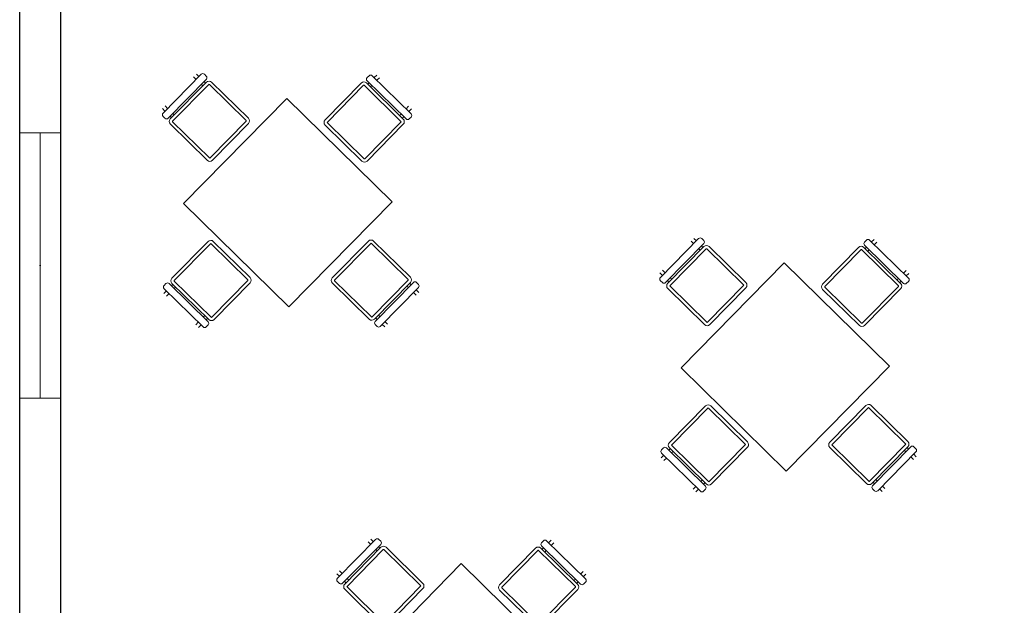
# Model space of a CAD drawing. Header units: millimetres. Extents: x 0 to 11.7, y 0 to 17.
# Tile 14 of 31: x 0 to 6.7, y 6.5 to 10.5. Entities that reach past the tile are written whole.
import ezdxf

# ---------------------------------------------------------------- set-up
doc = ezdxf.new("R2010")
doc.units = ezdxf.units.MM
doc.layers.add('_cerramiento', color=251, linetype='Continuous', lineweight=25)
doc.layers.add('_ventanas', color=132, linetype='Continuous', lineweight=5)
doc.layers.add('_mobiliario', color=7, linetype='Continuous', lineweight=5, true_color=0x9e9e9e)

# ---------------------------------------------------------------- blocks, each defined once
blk = doc.blocks.new('A$C0C4F6EFF')
at = {"color": 0, "linetype": 'ByBlock'}
for p, q in [((0, 0.0125), (0, -0.0125)), ((0.0261, -0.0125), (0.0261, 0.0125)), ((0.3033, 0.0125), (0.3033, -0.0125)), ((0.3294, -0.0125), (0.3294, 0.0125)), ((0, -0.0611), (0, -0.0753)), ((0.0261, -0.0753), (0.0261, -0.0611)), ((0.3033, -0.0611), (0.3033, -0.0753)), ((0.3294, -0.0753), (0.3294, -0.0611)), ((0.3415, -0.0974), (-0.0085, -0.0974)), ((0.3444, -0.4503), (0.3444, -0.1003))]:
    blk.add_line(p, q, dxfattribs=at)
for points in [[(0.3484, -0.0125), (-0.0219, -0.0125, 0.414214), (-0.0369, -0.0275), (-0.0369, -0.0461, 0.414214), (-0.0219, -0.0611), (0.3484, -0.0611, 0.414214), (0.3634, -0.0461), (0.3634, -0.0275, 0.414214)], [(0.3415, -0.0753), (-0.0085, -0.0753, 0.414214), (-0.0335, -0.1003), (-0.0335, -0.4503, 0.414214), (-0.0085, -0.4753), (0.3415, -0.4753, 0.414214), (0.3665, -0.4503), (0.3665, -0.1003, 0.414214)]]:
    blk.add_lwpolyline(points, format="xyb", close=True, dxfattribs=at)
for points in [[(-0.0114, -0.1003), (-0.0114, -0.4503)], [(-0.0085, -0.4532), (0.3415, -0.4532)]]:
    blk.add_lwpolyline(points, dxfattribs=at)
for centre, start, end in [((-0.0085, -0.1003), 90, 180), ((0.3415, -0.1003), 0, 90), ((-0.0085, -0.4503), 180, 270), ((0.3415, -0.4503), 270, 0)]:
    blk.add_arc(centre, 0.0029, start, end, dxfattribs=at)
blk = doc.blocks.new('mesas')
for p, q in [((442.9328, 243.1084), (442.9328, 242.1084)), ((442.9328, 243.1084), (443.9328, 243.1084)), ((443.9328, 243.1084), (443.9328, 242.1084)), ((442.9328, 242.1084), (443.9328, 242.1084))]:
    blk.add_line(p, q)
blk.add_blockref('A$C0C4F6EFF', (443.28, 243.6368))
at = {"xscale": -1, "rotation": 90}
blk.add_blockref('A$C0C4F6EFF', (442.3842, 242.7966), dxfattribs=at)
for p, rotation in [((444.4752, 242.7966), 270), ((443.6009, 241.5907), 180)]:
    blk.add_blockref('A$C0C4F6EFF', p, dxfattribs=dict(rotation=rotation))

msp = doc.modelspace()

# ---------------------------------------------------------------- linework, layer by layer
msp.add_point((0.14, 8.8461))
at = {"layer": '_cerramiento'}
for p, q in [((0, 0), (0, 11.773)), ((0.28, 0.28), (0.28, 11.7015))]:
    msp.add_line(p, q, dxfattribs=at)
at = {"layer": '_ventanas'}
for p, q in [((0, 9.7461), (0.28, 9.7461)), ((0, 7.9461), (0.28, 7.9461))]:
    msp.add_line(p, q, dxfattribs=at)
msp.add_lwpolyline([(0.14, 7.9461), (0.14, 9.7461)], dxfattribs=at)

# ---------------------------------------------------------------- block references
at = {"layer": '_mobiliario', "xscale": -1, "rotation": 315.5321551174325}
for p in [(148.3234, -474.4915), (151.6988, -475.6073), (149.507, -477.649)]:
    msp.add_blockref('mesas', p, dxfattribs=at)

doc.saveas('drawing.dxf')
